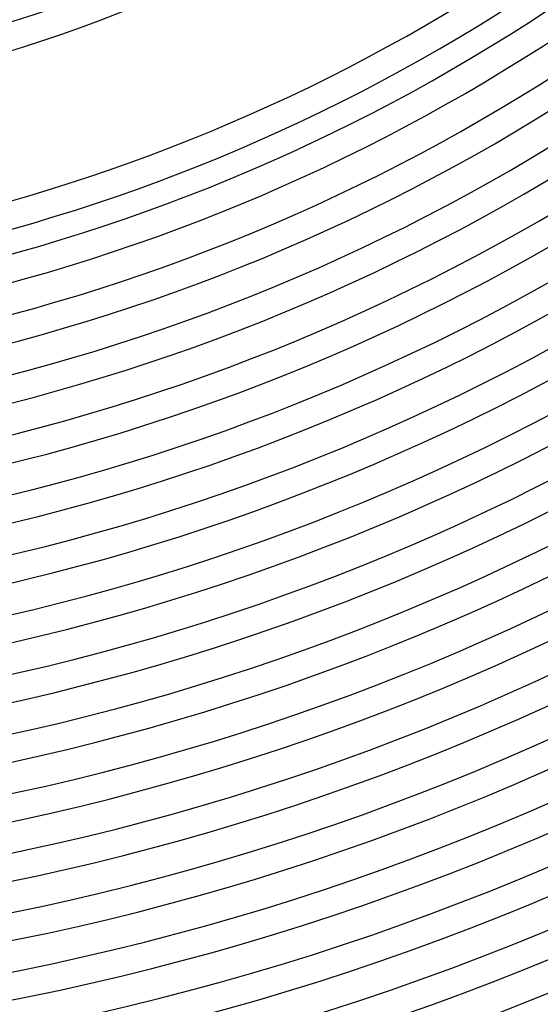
# Model space of a CAD drawing. Header units: millimetres. Extents: x -485 to 485, y -485 to 485.
# Tile 25 of 110: x 74 to 150, y -373 to -229. Entities that reach past the tile are written whole.
import ezdxf

# ---------------------------------------------------------------- set-up
doc = ezdxf.new("R2010")
doc.units = ezdxf.units.MM
doc.layers.add('THICK', color=7, linetype='Continuous')

msp = doc.modelspace()

# ---------------------------------------------------------------- linework, layer by layer
at = {"layer": 'THICK'}
for radius, start, end in [(241, 270.4755, 314.5245), (245, 270.4677, 314.5323), (266, 270.4308, 314.5692), (270, 270.4244, 314.5756), (273.5, 270.419, 314.581), (277.5, 270.4129, 314.5871), (282, 270.4064, 314.5937), (286, 270.4007, 314.5993), (290.5, 270.3944, 314.6055), (294.5, 270.3891, 314.6109), (299, 270.3828, 314.6173), (303, 270.3782, 314.6218), (307.5, 270.3708, 314.6292), (311.5, 270.3679, 314.6321), (316, 270.3586, 314.6414), (320, 270.3581, 314.6419), (324.5, 270.3462, 314.6538), (328.5, 270.3488, 314.6512), (333, 270.3336, 314.6664), (337, 270.34, 314.66), (341.5, 270.3208, 314.6793), (345.5, 270.3316, 314.6683), (350, 270.3076, 314.6923), (354, 270.3237, 314.6763), (358.5, 270.2942, 314.7057), (362.5, 270.3161, 314.6839), (367, 270.2805, 314.7194), (371, 270.3089, 314.6911), (375.5, 270.2664, 314.7335), (379.5, 270.302, 314.6981), (384, 270.2519, 314.748), (388, 270.2953, 314.7046), (392.5, 270.2369, 314.763), (396.5, 270.289, 314.711), (401, 270.2213, 314.7787), (405, 270.2829, 314.7171), (409.5, 270.2049, 314.7951), (413.5, 270.2771, 314.7229), (418, 270.1875, 314.8125), (422, 270.2715, 314.7284), (426.5, 270.1689, 314.8312), (430.5, 270.2662, 314.7338), (436, 270.242, 314.758), (440, 270.2604, 314.7395)]:
    msp.add_arc((0, 0), radius, start, end, dxfattribs=at)

doc.saveas('drawing.dxf')
